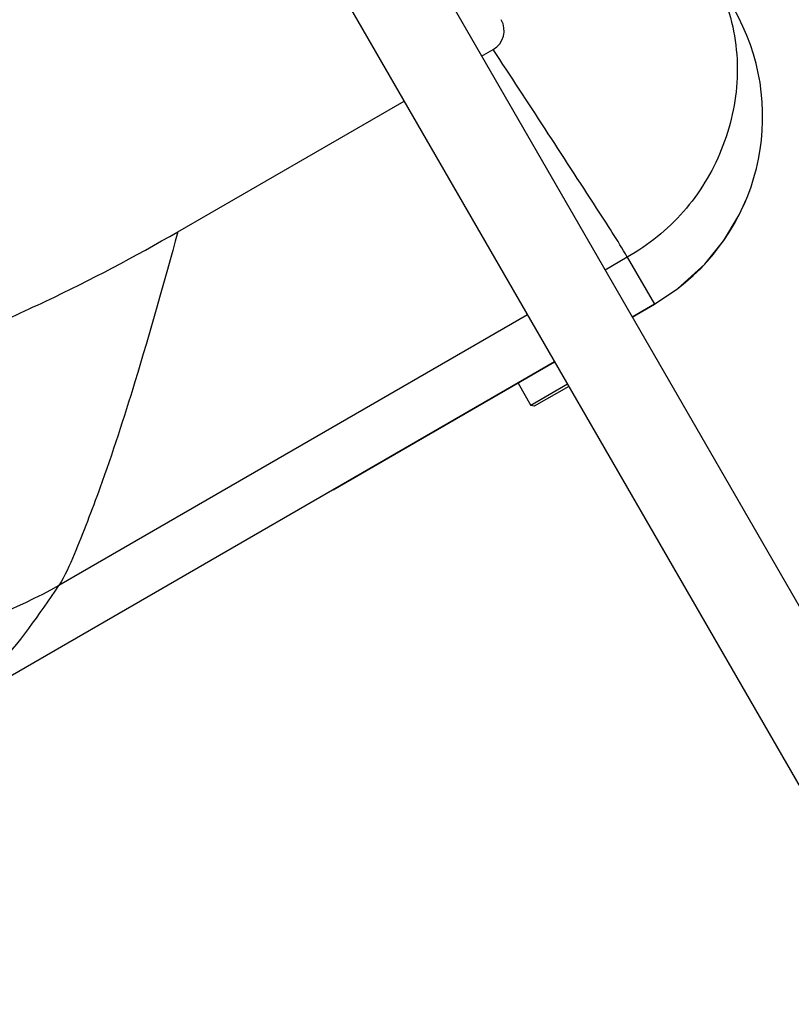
# Model space of a CAD drawing. Header units: millimetres. Extents: x -491 to 2059, y -393 to 795.
# Tile 51 of 256: x -165 to -157, y -291 to -281. Entities that reach past the tile are written whole.
import ezdxf

# ---------------------------------------------------------------- set-up
doc = ezdxf.new("R2010")
doc.units = ezdxf.units.MM
doc.header["$LTSCALE"] = 462.55
doc.layers.get('0').update_dxf_attribs({"linetype": 'CONTINUOUS'})
for name, color, linetype in [('_0219_COVER_TOP_PBL634', 7, 'CONTINUOUS'), ('_0302_DELTA_BOTTOM_COVER-3T_PBL558', 7, 'CONTINUOUS'), ('A2300201_ABL584', 7, 'CONTINUOUS'), ('M2300301_PBL670', 7, 'CONTINUOUS'), ('P9140503_BOLT_PBL609', 7, 'CONTINUOUS'), ('아래쪽_19_VBL548', 7, 'CONTINUOUS')]:
    doc.layers.add(name, color=color, linetype=linetype)

# ---------------------------------------------------------------- blocks, each defined once
blk = doc.blocks.new('_0302_DELTA_BOTTOM_COVER-3T_PBL558', base_point=(3230.95, 1114.93))
at = {"layer": '_0302_DELTA_BOTTOM_COVER-3T_PBL558', "color": 2}
for p, q in [((3305.34, 1115.87), (3306.57, 1116.57)), ((3273.04, 1097.22), (3297.09, 1111.1)), ((3320.82, 1094.52), (3318.46, 1093.15)), ((3320.82, 1094.52), (3323.71, 1089.52)), ((3310.2, 1088.39), (3260.39, 1059.63))]:
    blk.add_line(p, q, dxfattribs=at)
at = {"layer": '_0302_DELTA_BOTTOM_COVER-3T_PBL558', "color": 7}
for p, q in [((3323.71, 1089.52), (3326.19, 1091.17)), ((3323.71, 1089.52), (3321.34, 1088.15)), ((3313.09, 1083.39), (3223.15, 1031.46))]:
    blk.add_line(p, q, dxfattribs=at)
blk.add_lwpolyline([(3326.19, 1091.17), (3329.06, 1093.78), (3331.08, 1096.28), (3332.72, 1099.02), (3333.52, 1100.77)], dxfattribs=at)
blk.add_arc((3312.21, 1109.44), 23, 307.4165, 30, dxfattribs=at)
at = {"layer": '_0302_DELTA_BOTTOM_COVER-3T_PBL558', "color": 2}
blk.add_arc((3305.41, 1118.58), 2.32, 300.0623, 30.0622, dxfattribs=at)
for points, knots in [([(3331.37, 1121.38), (3332.21, 1118.89), (3332.99, 1113.55), (3331.22, 1105.8), (3327.14, 1099.06), (3323.05, 1095.79), (3320.82, 1094.52)], [0, 0, 0, 0, 0.253962, 0.505967, 0.75289, 1, 1, 1, 1]), ([(3320.82, 1094.52), (3319.8, 1096.29), (3315.01, 1103.63), (3310.26, 1110.98), (3306.57, 1116.57)], [0, 0, 0, 0, 0.233847, 1, 1, 1, 1]), ([(3213.44, 1085.74), (3218.04, 1083.08), (3226.04, 1080.61), (3235.42, 1081.14), (3240.67, 1082.3), (3245.68, 1084.09), (3251.82, 1086.56), (3261.46, 1090.88), (3268.47, 1094.58), (3273.04, 1097.22)], [0, 0, 0, 0, 0.25045, 0.376571, 0.439695, 0.502842, 0.627123, 0.751455, 1, 1, 1, 1]), ([(3273.04, 1097.22), (3271.61, 1091.87), (3269.01, 1082.74), (3265.33, 1071.29), (3262.54, 1064.12), (3261.06, 1060.65), (3260.39, 1059.63)], [0, 0, 0, 0, 0.417944, 0.716908, 0.907464, 1, 1, 1, 1]), ([(3260.39, 1059.63), (3255.77, 1057.05), (3245.81, 1053.06), (3235.14, 1051.91), (3229.85, 1052.02)], [0, 0, 0, 0, 0.50007, 1, 1, 1, 1]), ([(3247.59, 1045.57), (3249.89, 1046.9), (3254.61, 1051.36), (3258.34, 1056.52), (3260.39, 1059.63)], [0, 0, 0, 0, 0.416475, 1, 1, 1, 1])]:
    blk.add_open_spline(points, degree=3, knots=knots, dxfattribs=at)
blk = doc.blocks.new('M2300301_PBL670', base_point=(3322.21, 1076.53))
at = {"layer": 'M2300301_PBL670', "color": 7}
for p, q in [((3291.4, 1140.01), (3360.74, 1019.91)), ((3283.14, 1135.26), (3352.49, 1015.14))]:
    blk.add_line(p, q, dxfattribs=at)
blk = doc.blocks.new('A2300201_ABL584', base_point=(3324.44, 1080.82))
at = {"layer": 'M2300301_PBL670'}
blk.add_blockref('M2300301_PBL670', (3322.21, 1076.53), dxfattribs=at)
blk = doc.blocks.new('P9140503_BOLT_PBL609', base_point=(3311.9, 1079.91))
at = {"layer": 'P9140503_BOLT_PBL609', "color": 7}
for p, q in [((3309.21, 1081.14), (3310.58, 1078.76)), ((3314.46, 1081.01), (3310.58, 1078.76)), ((3314.59, 1080.79), (3310.92, 1078.67)), ((3310.92, 1078.67), (3310.58, 1078.76))]:
    blk.add_line(p, q, dxfattribs=at)
blk = doc.blocks.new('_0219_COVER_TOP_PBL634', base_point=(3343, 1187.09))
at = {"layer": '_0219_COVER_TOP_PBL634', "color": 7}
for p, q in [((3321.34, 1088.15), (3323.71, 1089.52)), ((3289.57, 1069.81), (3313.09, 1083.39)), ((3270.32, 1058.7), (3270.47, 1058.78))]:
    blk.add_line(p, q, dxfattribs=at)
blk = doc.blocks.new('아래쪽_19_VBL548', base_point=(3297.05, 1227.7))
at = {"layer": '_0219_COVER_TOP_PBL634'}
blk.add_blockref('_0219_COVER_TOP_PBL634', (3343, 1187.09), dxfattribs=at)
at = {"layer": '_0302_DELTA_BOTTOM_COVER-3T_PBL558'}
blk.add_blockref('_0302_DELTA_BOTTOM_COVER-3T_PBL558', (3230.95, 1114.93), dxfattribs=at)
at = {"layer": 'A2300201_ABL584'}
blk.add_blockref('A2300201_ABL584', (3324.44, 1080.82), dxfattribs=at)
at = {"layer": 'P9140503_BOLT_PBL609'}
blk.add_blockref('P9140503_BOLT_PBL609', (3311.9, 1079.91), dxfattribs=at)
blk = doc.blocks.new('W1')
at = {"layer": '아래쪽_19_VBL548'}
blk.add_blockref('아래쪽_19_VBL548', (3297.0484, 1227.701), dxfattribs=at)

msp = doc.modelspace()

# ---------------------------------------------------------------- block references
at = {"xscale": 0.1, "yscale": 0.1, "zscale": 0.1}
msp.add_blockref('W1', (-490.832, -392.534), dxfattribs=at)

doc.saveas('drawing.dxf')
